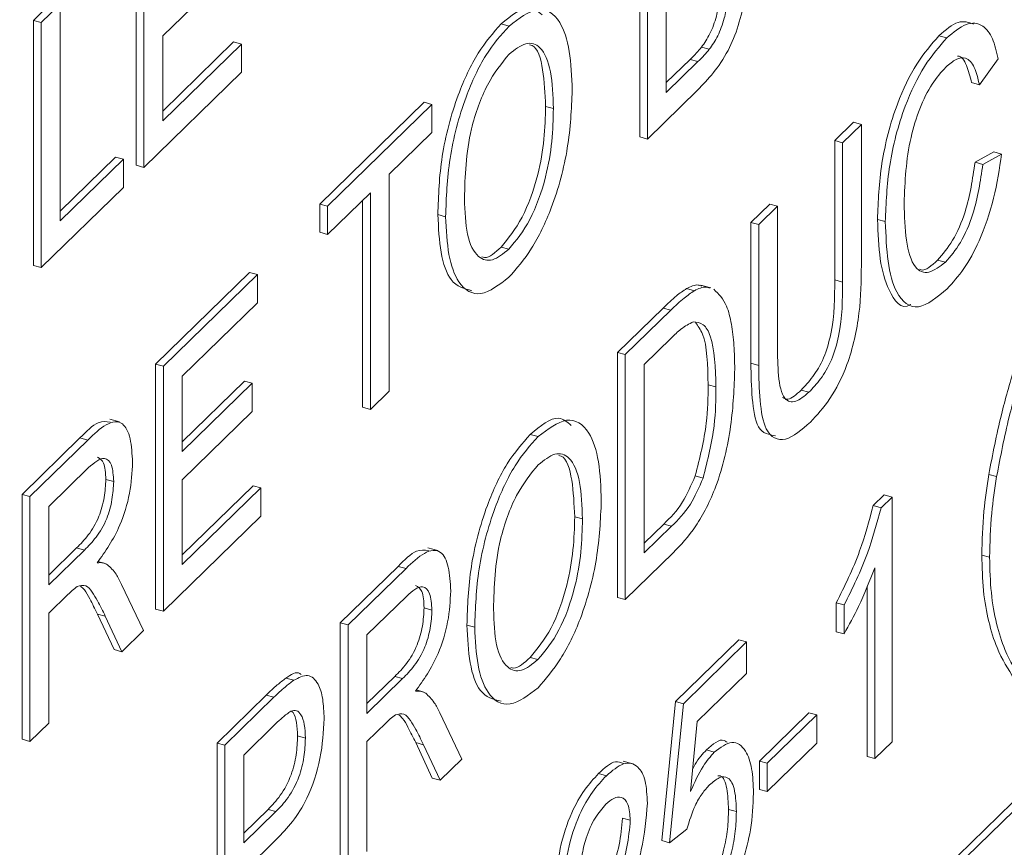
# Paper-space layout 'Sheet1' of a CAD drawing. Header units: millimetres. Extents: x 0 to 864, y 0 to 559.
# Tile 64 of 79: x 650.01 to 654.25, y 475.38 to 478.94. Entities that reach past the tile are written whole.
import ezdxf

# ---------------------------------------------------------------- set-up
doc = ezdxf.new("R2010")
doc.units = ezdxf.units.MM

psp = doc.layouts.new('Sheet1')

# ---------------------------------------------------------------- linework, layer by layer
at = {"color": 7, "linetype": 'Continuous', "lineweight": 15}
for p, q in [((658.9892, 480.1575), (640.3191, 461.9349)), ((659.0229, 480.1484), (640.3528, 461.9257)), ((652.6831, 478.4392), (652.6831, 479.4952)), ((652.7168, 478.4301), (652.7168, 479.4861)), ((650.5134, 478.3169), (650.5134, 479.3729)), ((650.5471, 478.3078), (650.5471, 479.3637)), ((650.9304, 479.1692), (650.6282, 478.8743)), ((650.0711, 478.9412), (650.1522, 479.0204)), ((650.1048, 478.9321), (650.1859, 479.0112)), ((650.1859, 479.0112), (650.1859, 478.0771)), ((652.7979, 478.9966), (652.7979, 478.6311)), ((650.0711, 477.8853), (650.0711, 478.9412)), ((650.1048, 478.9321), (650.0711, 478.9412)), ((650.1048, 477.8761), (650.1048, 478.9321)), ((652.1201, 478.9172), (652.0864, 478.9264)), ((650.6282, 478.8743), (650.6282, 478.5087)), ((654.0063, 478.866), (653.9726, 478.8752)), ((650.6282, 478.5508), (650.9335, 478.8488)), ((650.6282, 478.5087), (650.9672, 478.8397)), ((650.9672, 478.8397), (650.9335, 478.8488)), ((650.9672, 478.8397), (650.9672, 478.7178)), ((652.9831, 478.8169), (652.9494, 478.8261)), ((652.7979, 478.6731), (652.9002, 478.773)), ((652.9339, 478.7638), (652.9002, 478.773)), ((654.2279, 478.7754), (654.1468, 478.6643)), ((652.7979, 478.6311), (652.9339, 478.7638)), ((650.9672, 478.7178), (650.5471, 478.3078)), ((654.1468, 478.6643), (654.1131, 478.6734)), ((652.9326, 478.6407), (652.7168, 478.4301)), ((651.3047, 478.1499), (651.7544, 478.5887)), ((651.3384, 478.1407), (651.7881, 478.5796)), ((651.7881, 478.5796), (651.7544, 478.5887)), ((651.7881, 478.5796), (651.7881, 478.4577)), ((652.3114, 478.5617), (652.2777, 478.5709)), ((653.5234, 478.4232), (653.6045, 478.5024)), ((653.5571, 478.4141), (653.6382, 478.4932)), ((653.6382, 478.4932), (653.6045, 478.5024)), ((653.6382, 478.4932), (653.6382, 477.8857)), ((651.7881, 478.4577), (651.6038, 478.2779)), ((652.7168, 478.4301), (652.6831, 478.4392)), ((653.5234, 477.8227), (653.5234, 478.4232)), ((653.5571, 478.4141), (653.5234, 478.4232)), ((653.5571, 477.8135), (653.5571, 478.4141)), ((650.1859, 478.1191), (650.4249, 478.3524)), ((650.4586, 478.3433), (650.4249, 478.3524)), ((654.1278, 478.3299), (654.2089, 478.3744)), ((654.1615, 478.3208), (654.2426, 478.3652)), ((654.2426, 478.3652), (654.2089, 478.3744)), ((650.1859, 478.0771), (650.4586, 478.3433)), ((650.4586, 478.3433), (650.4586, 478.2214)), ((650.5471, 478.3078), (650.5134, 478.3169)), ((654.1615, 478.3208), (654.1278, 478.3299)), ((651.6038, 478.2779), (651.6038, 477.3437)), ((650.4586, 478.2214), (650.1048, 477.8761)), ((651.5227, 478.1987), (651.3384, 478.0189)), ((651.5227, 477.2646), (651.5227, 478.1987)), ((651.3047, 478.028), (651.3047, 478.1499)), ((651.3384, 478.1407), (651.3047, 478.1499)), ((651.3384, 478.0189), (651.3384, 478.1407)), ((651.489, 477.2738), (651.489, 478.1658)), ((653.1622, 478.0707), (653.2433, 478.1498)), ((653.1959, 478.0615), (653.277, 478.1407)), ((653.277, 478.1407), (653.2433, 478.1498)), ((653.277, 478.1407), (653.277, 477.5401)), ((651.847, 478.0952), (651.8133, 478.1043)), ((653.1622, 477.4632), (653.1622, 478.0707)), ((653.1959, 478.0615), (653.1622, 478.0707)), ((653.1959, 477.454), (653.1959, 478.0615)), ((653.7414, 478.0738), (653.7077, 478.0829)), ((651.3384, 478.0189), (651.3047, 478.028)), ((652.1194, 477.9553), (652.0857, 477.9645)), ((650.1048, 477.8761), (650.0711, 477.8853)), ((654.0003, 477.899), (653.9666, 477.9081)), ((650.5971, 477.4592), (651.0025, 477.8549)), ((650.6308, 477.4501), (651.0362, 477.8457)), ((651.0362, 477.8457), (651.0025, 477.8549)), ((651.0362, 477.8457), (651.0362, 477.7239)), ((652.989, 477.7885), (652.9469, 477.7999)), ((653.5571, 477.8135), (653.5234, 477.8227)), ((652.9192, 477.7762), (652.8855, 477.7854)), ((651.0362, 477.7239), (650.7119, 477.4074)), ((652.5873, 477.5095), (652.7839, 477.7014)), ((652.621, 477.5004), (652.8176, 477.6923)), ((652.8176, 477.6923), (652.7839, 477.7014)), ((652.8186, 477.5714), (652.7021, 477.4577)), ((652.5873, 476.4536), (652.5873, 477.5095)), ((652.621, 477.5004), (652.5873, 477.5095)), ((652.621, 476.4444), (652.621, 477.5004)), ((650.5971, 476.4032), (650.5971, 477.4592)), ((650.6308, 477.4501), (650.5971, 477.4592)), ((652.7021, 477.4577), (652.7021, 476.6454)), ((653.1959, 477.454), (653.1622, 477.4632)), ((650.6308, 476.3941), (650.6308, 477.4501)), ((650.7119, 477.4074), (650.7119, 477.0824)), ((650.7119, 477.1245), (650.9804, 477.3866)), ((650.7119, 477.0824), (651.0141, 477.3774)), ((651.0141, 477.3774), (650.9804, 477.3866)), ((651.0141, 477.3774), (651.0141, 477.2556)), ((653.0117, 477.3617), (652.978, 477.3709)), ((651.6038, 477.3437), (651.5227, 477.2646)), ((653.4121, 477.3384), (653.3784, 477.3476)), ((651.0141, 477.2556), (650.7119, 476.9606)), ((651.5227, 477.2646), (651.489, 477.2738)), ((650.4419, 477.2103), (650.3997, 477.2218)), ((650.0222, 476.8981), (650.2716, 477.1415)), ((650.0559, 476.8889), (650.3053, 477.1324)), ((650.3053, 477.1324), (650.2716, 477.1415)), ((652.2454, 477.1474), (652.2117, 477.1565)), ((650.3083, 477.0135), (650.1369, 476.8462)), ((650.417, 476.9535), (650.3834, 476.9627)), ((650.7119, 476.9606), (650.7119, 476.5951)), ((652.9564, 476.9683), (652.9227, 476.9774)), ((654.221, 476.975), (654.1873, 476.9842)), ((650.7119, 476.6371), (651.0173, 476.9352)), ((650.7119, 476.5951), (651.051, 476.926)), ((651.051, 476.926), (651.0173, 476.9352)), ((651.051, 476.926), (651.051, 476.8042)), ((650.0222, 475.8421), (650.0222, 476.8981)), ((650.0559, 476.8889), (650.0222, 476.8981)), ((650.0559, 475.8329), (650.0559, 476.8889)), ((653.6893, 476.8495), (653.7367, 476.8958)), ((653.723, 476.8403), (653.7704, 476.8866)), ((653.7704, 476.8866), (653.7367, 476.8958)), ((653.7704, 476.8866), (653.7704, 475.8306)), ((650.1369, 476.8462), (650.1369, 476.5077)), ((653.723, 476.8403), (653.6893, 476.8495)), ((651.051, 476.8042), (650.6308, 476.3941)), ((652.4367, 476.7919), (652.403, 476.8011)), ((652.7021, 476.6874), (652.7869, 476.7702)), ((652.7021, 476.6454), (652.8206, 476.7611)), ((652.8206, 476.7611), (652.7869, 476.7702)), ((650.1369, 476.5498), (650.2572, 476.6672)), ((650.1369, 476.5077), (650.2909, 476.658)), ((650.2909, 476.658), (650.2572, 476.6672)), ((651.8129, 476.6563), (651.7708, 476.6678)), ((650.3798, 476.6003), (650.349, 476.6087)), ((652.8269, 476.6454), (652.621, 476.4444)), ((654.1906, 476.6272), (654.1569, 476.6363)), ((651.3932, 476.3441), (651.6426, 476.5875)), ((651.4269, 476.3349), (651.6763, 476.5784)), ((651.6763, 476.5784), (651.6426, 476.5875)), ((653.6967, 475.7587), (653.6967, 476.5816)), ((650.4509, 476.51), (650.5452, 476.3106)), ((653.663, 475.7678), (653.663, 476.502)), ((650.22, 476.4669), (650.1369, 476.3859)), ((651.6793, 476.4595), (651.508, 476.2922)), ((652.621, 476.4444), (652.5873, 476.4536)), ((650.6308, 476.3941), (650.5971, 476.4032)), ((651.7881, 476.3995), (651.7544, 476.4087)), ((653.5303, 476.3055), (653.5303, 476.4303)), ((653.564, 476.4212), (653.5303, 476.4303)), ((653.564, 476.2964), (653.564, 476.4212)), ((650.1369, 476.3859), (650.1369, 475.9121)), ((650.4186, 476.229), (650.347, 476.382)), ((650.3807, 476.3729), (650.347, 476.382)), ((650.4523, 476.2198), (650.3807, 476.3729)), ((650.5452, 476.3106), (650.4523, 476.2198)), ((651.3932, 475.2881), (651.3932, 476.3441)), ((651.4269, 476.3349), (651.3932, 476.3441)), ((651.4269, 475.2789), (651.4269, 476.3349)), ((651.9723, 476.3253), (651.9386, 476.3345)), ((651.508, 476.2922), (651.508, 475.9537)), ((652.8375, 476.0045), (653.1102, 476.2707)), ((653.1439, 476.2616), (653.1102, 476.2707)), ((653.564, 476.2964), (653.5303, 476.3055)), ((650.4523, 476.2198), (650.4186, 476.229)), ((652.8712, 475.9954), (653.1439, 476.2616)), ((653.1439, 476.2616), (653.1439, 476.1262)), ((652.2447, 476.1855), (652.211, 476.1946)), ((651.1926, 476.0963), (651.1589, 476.1055)), ((651.508, 475.9958), (651.6283, 476.1132)), ((651.508, 475.9537), (651.6619, 476.104)), ((651.6619, 476.104), (651.6283, 476.1132)), ((653.1439, 476.1262), (652.9314, 475.9188)), ((651.7508, 476.0463), (651.72, 476.0547)), ((650.8625, 475.8261), (651.0737, 476.0322)), ((650.8962, 475.8169), (651.1074, 476.0231)), ((651.1074, 476.0231), (651.0737, 476.0322)), ((652.7785, 475.4054), (652.8375, 476.0045)), ((652.8122, 475.3963), (652.8712, 475.9954)), ((652.8712, 475.9954), (652.8375, 476.0045)), ((651.8219, 475.956), (651.9163, 475.7566)), ((653.1986, 475.7478), (653.4124, 475.9565)), ((653.2323, 475.7387), (653.4461, 475.9473)), ((653.4461, 475.9473), (653.4124, 475.9565)), ((653.4461, 475.9473), (653.4461, 475.8255)), ((650.1369, 475.9121), (650.0559, 475.8329)), ((651.1145, 475.9082), (650.9772, 475.7742)), ((651.591, 475.9129), (651.508, 475.8319)), ((652.9314, 475.9188), (652.9021, 475.6167)), ((650.0559, 475.8329), (650.0222, 475.8421)), ((651.2426, 475.8473), (651.2089, 475.8564)), ((650.8625, 474.7701), (650.8625, 475.8261)), ((650.8962, 475.8169), (650.8625, 475.8261)), ((650.8962, 474.7609), (650.8962, 475.8169)), ((651.508, 475.8319), (651.508, 475.3581)), ((651.7896, 475.675), (651.718, 475.828)), ((651.7517, 475.8189), (651.718, 475.828)), ((651.8233, 475.6658), (651.7517, 475.8189)), ((653.4461, 475.8255), (653.2323, 475.6168)), ((653.7704, 475.8306), (653.6967, 475.7587)), ((650.9772, 475.7742), (650.9772, 475.3951)), ((653.0046, 475.7872), (652.971, 475.7963)), ((653.6967, 475.7587), (653.663, 475.7678)), ((651.9163, 475.7566), (651.8233, 475.6658)), ((652.6536, 475.7363), (652.6114, 475.7478)), ((653.1986, 475.626), (653.1986, 475.7478)), ((653.2323, 475.7387), (653.1986, 475.7478)), ((653.2323, 475.6168), (653.2323, 475.7387)), ((651.8233, 475.6658), (651.7896, 475.675)), ((652.5395, 475.6852), (652.5058, 475.6943)), ((653.2323, 475.6168), (653.1986, 475.626)), ((650.9772, 475.4372), (651.0822, 475.5396)), ((650.9772, 475.3951), (651.1159, 475.5305)), ((651.1159, 475.5305), (651.0822, 475.5396)), ((653.0997, 475.5301), (653.066, 475.5392)), ((652.6427, 475.4931), (652.609, 475.5023)), ((652.8859, 475.4547), (652.8122, 475.3963)), ((651.1181, 475.4108), (650.9772, 475.2733)), ((652.8122, 475.3963), (652.7785, 475.4054))]:
    psp.add_line(p, q, dxfattribs=at)
for points, knots in [([(642.0256, 451.5942), (642.239, 451.713), (643.0887, 452.186), (644.5543, 453.7264), (645.9078, 455.9719), (646.5441, 457.6615), (646.9743, 458.4913), (647.2605, 458.8883), (647.6288, 459.2354), (648.143, 459.5635), (649.2646, 460.0328), (650.9531, 460.6843), (652.6334, 461.7166), (653.9173, 462.7901), (654.9843, 464.0662), (655.7349, 465.3051), (656.2556, 466.3779), (656.6782, 467.3806), (657.0357, 468.1865), (657.3967, 468.7795), (657.8419, 469.2183), (658.5531, 469.6435), (660.0371, 470.1927), (662.0733, 471.1288), (663.7038, 472.3719), (665.1659, 473.8902), (666.423, 476.0871), (667.0502, 477.7694), (667.4788, 478.5318), (667.7142, 478.8441), (668.0692, 479.1917), (668.5457, 479.4973), (669.7051, 479.9912), (671.4287, 480.6472), (673.175, 481.7347), (674.7037, 483.0655), (676.1514, 485.0248), (676.9439, 486.9144), (677.4188, 488.0049), (677.7318, 488.5636), (678.0178, 488.9183), (678.3346, 489.1868), (678.7005, 489.4248), (679.3397, 489.7338), (680.7086, 490.252), (682.3035, 490.9815), (683.66, 491.949), (684.5564, 492.7064), (685.0633, 493.3612), (685.3272, 493.702)], [0, 0, 0, 0, 0.009746, 0.038793, 0.074621, 0.111573, 0.124883, 0.140294, 0.150119, 0.166909, 0.188676, 0.22606, 0.244549, 0.264849, 0.287816, 0.306028, 0.321437, 0.338455, 0.358185, 0.373869, 0.392986, 0.408181, 0.441295, 0.479371, 0.497546, 0.518012, 0.556514, 0.594232, 0.607837, 0.619386, 0.627331, 0.646863, 0.667064, 0.7047, 0.727002, 0.746028, 0.779087, 0.81725, 0.833444, 0.848166, 0.863018, 0.872806, 0.880797, 0.898872, 0.920185, 0.957278, 0.968689, 0.983703, 1, 1, 1, 1]), ([(653.1443, 479.1499), (653.1425, 479.1133), (653.139, 479.0401), (653.1109, 478.9186), (653.0441, 478.7573), (652.9786, 478.6888), (652.9326, 478.6407)], [0, 0, 0, 0, 0.187143, 0.374319, 0.560786, 1, 1, 1, 1]), ([(652.9494, 478.8261), (652.9621, 478.8442), (652.9873, 478.8802), (653.014, 478.9544), (653.0277, 479.0242), (653.0289, 479.0627), (653.0296, 479.082)], [0, 0, 0, 0, 0.2802899, 0.5590179, 0.7794024, 1, 1, 1, 1]), ([(652.9831, 478.8169), (652.9958, 478.835), (653.021, 478.8711), (653.0476, 478.9453), (653.0614, 479.015), (653.0626, 479.0536), (653.0633, 479.0728)], [0, 0, 0, 0, 0.2802899, 0.5590179, 0.7794024, 1, 1, 1, 1]), ([(652.0864, 478.9264), (652.1301, 478.963), (652.1982, 479.0201), (652.2456, 478.98), (652.2626, 478.9656)], [0, 0, 0, 0, 0.641118, 1, 1, 1, 1]), ([(652.1201, 478.9172), (652.1624, 478.9494), (652.247, 479.0136), (652.3401, 478.9552), (652.3858, 478.816), (652.3903, 478.6986), (652.3925, 478.6398)], [0, 0, 0, 0, 0.279564, 0.558584, 0.779087, 1, 1, 1, 1]), ([(653.9726, 478.8752), (654.0011, 478.9), (654.0559, 478.9477), (654.1005, 478.933), (654.1219, 478.926)], [0, 0, 0, 0, 0.520796, 1, 1, 1, 1]), ([(651.8133, 478.1043), (651.8162, 478.1863), (651.8218, 478.3499), (651.889, 478.6074), (651.9849, 478.8121), (652.0525, 478.8883), (652.0864, 478.9264)], [0, 0, 0, 0, 0.28057, 0.559575, 0.779561, 1, 1, 1, 1]), ([(651.847, 478.0952), (651.8499, 478.1772), (651.8555, 478.3407), (651.9226, 478.5983), (652.0186, 478.803), (652.0862, 478.8791), (652.1201, 478.9172)], [0, 0, 0, 0, 0.28057, 0.559575, 0.779561, 1, 1, 1, 1]), ([(654.0063, 478.866), (654.0345, 478.8897), (654.0907, 478.937), (654.1598, 478.9279), (654.2059, 478.8689), (654.2206, 478.8066), (654.2279, 478.7754)], [0, 0, 0, 0, 0.280081, 0.559449, 0.779549, 1, 1, 1, 1]), ([(653.7077, 478.0829), (653.7108, 478.1621), (653.717, 478.3201), (653.781, 478.5694), (653.8751, 478.7634), (653.9401, 478.8379), (653.9726, 478.8752)], [0, 0, 0, 0, 0.280492, 0.55957, 0.779615, 1, 1, 1, 1]), ([(653.7414, 478.0738), (653.7445, 478.153), (653.7507, 478.311), (653.8147, 478.5602), (653.9088, 478.7543), (653.9738, 478.8288), (654.0063, 478.866)], [0, 0, 0, 0, 0.280492, 0.55957, 0.779615, 1, 1, 1, 1]), ([(652.3114, 478.5617), (652.3094, 478.6174), (652.3055, 478.7285), (652.2625, 478.832), (652.1945, 478.8537), (652.1452, 478.8151), (652.1206, 478.7958)], [0, 0, 0, 0, 0.280797, 0.560068, 0.779984, 1, 1, 1, 1]), ([(652.2777, 478.5709), (652.2753, 478.625), (652.2705, 478.733), (652.2422, 478.8288), (652.2125, 478.8352), (652.209, 478.8359)], [0, 0, 0, 0, 0.4698795, 0.9372067, 1, 1, 1, 1]), ([(652.9002, 478.773), (652.9094, 478.7819), (652.9259, 478.798), (652.9422, 478.8175), (652.9494, 478.8261)], [0, 0, 0, 0, 0.560099, 1, 1, 1, 1]), ([(652.9339, 478.7638), (652.9431, 478.7728), (652.9596, 478.7888), (652.9759, 478.8083), (652.9831, 478.8169)], [0, 0, 0, 0, 0.560099, 1, 1, 1, 1]), ([(652.1206, 478.7958), (652.0883, 478.7563), (652.0238, 478.6774), (651.9352, 478.4314), (651.9308, 478.2708), (651.9281, 478.1726)], [0, 0, 0, 0, 0.280128, 0.559653, 1, 1, 1, 1]), ([(654.1468, 478.6643), (654.1405, 478.691), (654.1278, 478.7442), (654.0921, 478.7845), (654.0471, 478.7791), (654.0173, 478.7533), (654.0024, 478.7404)], [0, 0, 0, 0, 0.280553, 0.559739, 0.779654, 1, 1, 1, 1]), ([(654.1131, 478.6734), (654.1065, 478.6991), (654.0934, 478.7504), (654.0697, 478.7896), (654.0522, 478.7874), (654.0517, 478.7873)], [0, 0, 0, 0, 0.494742, 0.987072, 1, 1, 1, 1]), ([(654.0024, 478.7404), (653.9821, 478.718), (653.9415, 478.6732), (653.8872, 478.5636), (653.8314, 478.3793), (653.8262, 478.2466), (653.8225, 478.1535)], [0, 0, 0, 0, 0.187223, 0.373906, 0.560736, 1, 1, 1, 1]), ([(652.3925, 478.6398), (652.3889, 478.5589), (652.3816, 478.3973), (652.3146, 478.1444), (652.2188, 477.9481), (652.1528, 477.8719), (652.1198, 477.8338)], [0, 0, 0, 0, 0.280353, 0.559502, 0.779635, 1, 1, 1, 1]), ([(652.0857, 477.9645), (652.1173, 478.0026), (652.1803, 478.079), (652.2457, 478.2636), (652.2743, 478.4315), (652.2766, 478.5244), (652.2777, 478.5709)], [0, 0, 0, 0, 0.2791002, 0.558192, 0.7788064, 1, 1, 1, 1]), ([(652.1194, 477.9553), (652.1509, 477.9935), (652.214, 478.0698), (652.2794, 478.2544), (652.308, 478.4224), (652.3103, 478.5153), (652.3114, 478.5617)], [0, 0, 0, 0, 0.2791002, 0.558192, 0.7788064, 1, 1, 1, 1]), ([(654.2426, 478.3652), (654.2331, 478.3018), (654.2141, 478.1753), (654.1534, 477.9981), (654.0805, 477.8642), (654.0321, 477.8111), (654.0079, 477.7845)], [0, 0, 0, 0, 0.280256, 0.559546, 0.779589, 1, 1, 1, 1]), ([(653.9666, 477.9081), (653.9887, 477.9336), (654.0329, 477.9846), (654.1001, 478.1398), (654.1173, 478.2578), (654.1278, 478.3299)], [0, 0, 0, 0, 0.280711, 0.560905, 1, 1, 1, 1]), ([(654.0003, 477.899), (654.0224, 477.9245), (654.0666, 477.9754), (654.1338, 478.1306), (654.151, 478.2487), (654.1615, 478.3208)], [0, 0, 0, 0, 0.280711, 0.560905, 1, 1, 1, 1]), ([(651.9281, 478.1726), (651.9301, 478.118), (651.934, 478.0091), (651.9803, 477.9165), (652.047, 477.8973), (652.0953, 477.936), (652.1194, 477.9553)], [0, 0, 0, 0, 0.280657, 0.559885, 0.779849, 1, 1, 1, 1]), ([(653.8225, 478.1535), (653.8241, 478.0984), (653.8273, 477.9885), (653.8608, 477.8694), (653.9275, 477.8434), (653.976, 477.8804), (654.0003, 477.899)], [0, 0, 0, 0, 0.281245, 0.560716, 0.780138, 1, 1, 1, 1]), ([(651.9604, 477.7761), (651.9277, 477.7843), (651.8675, 477.7994), (651.8221, 477.9349), (651.8163, 478.0478), (651.8133, 478.1043)], [0, 0, 0, 0, 0.374006, 0.6869, 1, 1, 1, 1]), ([(652.1198, 477.8338), (652.0782, 477.802), (651.9952, 477.7385), (651.9032, 477.7931), (651.8555, 477.9244), (651.8499, 478.0382), (651.847, 478.0952)], [0, 0, 0, 0, 0.2796, 0.558765, 0.77931, 1, 1, 1, 1]), ([(653.8516, 477.717), (653.8511, 477.7167), (653.8095, 477.6904), (653.7557, 477.7643), (653.7145, 477.9048), (653.71, 478.0235), (653.7077, 478.0829)], [0, 0, 0, 0, 0.004339, 0.388934, 0.694284, 1, 1, 1, 1]), ([(654.0079, 477.7845), (653.9648, 477.7483), (653.8789, 477.676), (653.7881, 477.7478), (653.7485, 477.8973), (653.7438, 478.0149), (653.7414, 478.0738)], [0, 0, 0, 0, 0.279955, 0.558088, 0.778912, 1, 1, 1, 1]), ([(652.0029, 477.9219), (652.0069, 477.9206), (652.0306, 477.913), (652.0607, 477.9411), (652.0857, 477.9645)], [0, 0, 0, 0, 0.169896, 1, 1, 1, 1]), ([(653.6382, 477.8857), (653.6376, 477.8188), (653.6364, 477.6859), (653.5882, 477.466), (653.5033, 477.3004), (653.4468, 477.2397), (653.4184, 477.2092)], [0, 0, 0, 0, 0.281627, 0.559158, 0.778983, 1, 1, 1, 1]), ([(653.8887, 477.8684), (653.891, 477.8674), (653.9125, 477.858), (653.9411, 477.8845), (653.9666, 477.9081)], [0, 0, 0, 0, 0.107203, 1, 1, 1, 1]), ([(652.8855, 477.7854), (652.9027, 477.7938), (652.926, 477.8053), (652.9454, 477.7983), (652.9505, 477.7965)], [0, 0, 0, 0, 0.736343, 1, 1, 1, 1]), ([(653.3784, 477.3476), (653.3953, 477.3654), (653.4289, 477.401), (653.4784, 477.482), (653.5232, 477.6408), (653.5233, 477.7476), (653.5234, 477.8227)], [0, 0, 0, 0, 0.187561, 0.374239, 0.559719, 1, 1, 1, 1]), ([(653.4121, 477.3384), (653.429, 477.3562), (653.4626, 477.3918), (653.5121, 477.4728), (653.5569, 477.6316), (653.557, 477.7384), (653.5571, 477.8135)], [0, 0, 0, 0, 0.187561, 0.374239, 0.559719, 1, 1, 1, 1]), ([(652.7839, 477.7014), (652.803, 477.7199), (652.8371, 477.753), (652.8707, 477.7755), (652.8855, 477.7854)], [0, 0, 0, 0, 0.560174, 1, 1, 1, 1]), ([(652.8176, 477.6923), (652.8367, 477.7108), (652.8708, 477.7438), (652.9044, 477.7663), (652.9192, 477.7762)], [0, 0, 0, 0, 0.560174, 1, 1, 1, 1]), ([(652.9192, 477.7762), (652.9364, 477.7847), (652.9597, 477.7961), (652.9791, 477.7892), (652.9842, 477.7873)], [0, 0, 0, 0, 0.736343, 1, 1, 1, 1]), ([(653.0028, 477.7823), (653.023, 477.7622), (653.0564, 477.7291), (653.0794, 477.6335), (653.0911, 477.542), (653.0922, 477.473), (653.0927, 477.4385)], [0, 0, 0, 0, 0.338851, 0.559119, 0.779526, 1, 1, 1, 1]), ([(652.9136, 477.6424), (652.8962, 477.6332), (652.8649, 477.6167), (652.8328, 477.5853), (652.8186, 477.5714)], [0, 0, 0, 0, 0.559255, 1, 1, 1, 1]), ([(653.0117, 477.3617), (653.0091, 477.443), (653.0055, 477.5563), (652.9595, 477.6376), (652.9289, 477.6408), (652.9136, 477.6424)], [0, 0, 0, 0, 0.55915, 0.78004, 1, 1, 1, 1]), ([(652.978, 477.3709), (652.9762, 477.4546), (652.9737, 477.5714), (652.9343, 477.6238), (652.9232, 477.6386)], [0, 0, 0, 0, 0.716822, 1, 1, 1, 1]), ([(653.277, 477.5401), (653.2772, 477.4957), (653.2777, 477.4073), (653.2989, 477.3027), (653.3545, 477.2897), (653.3929, 477.3221), (653.4121, 477.3384)], [0, 0, 0, 0, 0.281788, 0.560122, 0.779386, 1, 1, 1, 1]), ([(653.2686, 477.1507), (653.2405, 477.1553), (653.1873, 477.164), (653.1652, 477.3107), (653.1632, 477.4123), (653.1622, 477.4632)], [0, 0, 0, 0, 0.358161, 0.678283, 1, 1, 1, 1]), ([(653.4184, 477.2092), (653.3818, 477.1772), (653.3091, 477.1136), (653.2232, 477.1546), (653.1986, 477.3001), (653.1968, 477.4026), (653.1959, 477.454)], [0, 0, 0, 0, 0.280729, 0.557904, 0.778403, 1, 1, 1, 1]), ([(653.0927, 477.4385), (653.0898, 477.3586), (653.0841, 477.1992), (653.0255, 476.9434), (652.9262, 476.7498), (652.8601, 476.6803), (652.8269, 476.6454)], [0, 0, 0, 0, 0.28084, 0.559952, 0.779068, 1, 1, 1, 1]), ([(654.1873, 476.9842), (654.2038, 477.0701), (654.2334, 477.2236), (654.2775, 477.3756), (654.2969, 477.4425)], [0, 0, 0, 0, 0.55977, 1, 1, 1, 1]), ([(654.221, 476.975), (654.2375, 477.0609), (654.2671, 477.2144), (654.3112, 477.3665), (654.3306, 477.4334)], [0, 0, 0, 0, 0.55977, 1, 1, 1, 1]), ([(652.9227, 476.9774), (652.9419, 477.0547), (652.9764, 477.1934), (652.9775, 477.3164), (652.978, 477.3709)], [0, 0, 0, 0, 0.557452, 1, 1, 1, 1]), ([(652.9564, 476.9683), (652.9756, 477.0456), (653.0101, 477.1842), (653.0112, 477.3073), (653.0117, 477.3617)], [0, 0, 0, 0, 0.557452, 1, 1, 1, 1]), ([(653.2977, 477.3156), (653.3055, 477.3119), (653.3285, 477.3009), (653.3585, 477.3289), (653.3784, 477.3476)], [0, 0, 0, 0, 0.336187, 1, 1, 1, 1]), ([(650.2716, 477.1415), (650.2988, 477.1693), (650.3454, 477.2169), (650.3851, 477.212), (650.4016, 477.2099)], [0, 0, 0, 0, 0.582078, 1, 1, 1, 1]), ([(650.3053, 477.1324), (650.3318, 477.1577), (650.3845, 477.2081), (650.4553, 477.2196), (650.4919, 477.1439), (650.496, 477.0719), (650.4981, 477.0358)], [0, 0, 0, 0, 0.281671, 0.559202, 0.779411, 1, 1, 1, 1]), ([(652.2117, 477.1565), (652.2554, 477.1931), (652.3235, 477.2503), (652.3709, 477.2101), (652.3879, 477.1957)], [0, 0, 0, 0, 0.641118, 1, 1, 1, 1]), ([(652.2454, 477.1474), (652.2877, 477.1795), (652.3723, 477.2438), (652.4654, 477.1854), (652.5111, 477.0462), (652.5156, 476.9287), (652.5178, 476.87)], [0, 0, 0, 0, 0.2795644, 0.5585841, 0.7790872, 1, 1, 1, 1]), ([(651.9386, 476.3345), (651.9415, 476.4165), (651.9471, 476.58), (652.0143, 476.8376), (652.1102, 477.0423), (652.1779, 477.1184), (652.2117, 477.1565)], [0, 0, 0, 0, 0.28057, 0.559575, 0.779561, 1, 1, 1, 1]), ([(651.9723, 476.3253), (651.9752, 476.4073), (651.9808, 476.5709), (652.048, 476.8284), (652.1439, 477.0331), (652.2116, 477.1092), (652.2454, 477.1474)], [0, 0, 0, 0, 0.28057, 0.559575, 0.779561, 1, 1, 1, 1]), ([(652.4367, 476.7919), (652.4347, 476.8476), (652.4308, 476.9587), (652.3878, 477.0622), (652.3198, 477.0839), (652.2705, 477.0453), (652.2459, 477.026)], [0, 0, 0, 0, 0.2807967, 0.5600682, 0.779984, 1, 1, 1, 1]), ([(650.417, 476.9535), (650.4153, 476.9794), (650.4118, 477.0311), (650.3718, 477.0683), (650.3324, 477.0343), (650.3083, 477.0135)], [0, 0, 0, 0, 0.280406, 0.559981, 1, 1, 1, 1]), ([(650.4981, 477.0358), (650.4958, 476.9923), (650.491, 476.9053), (650.438, 476.7317), (650.3807, 476.6519), (650.3456, 476.6031)], [0, 0, 0, 0, 0.280517, 0.560502, 1, 1, 1, 1]), ([(650.3834, 476.9627), (650.3818, 476.9896), (650.379, 477.0401), (650.3569, 477.0528), (650.3465, 477.0588)], [0, 0, 0, 0, 0.532092, 1, 1, 1, 1]), ([(652.403, 476.8011), (652.4006, 476.8552), (652.3958, 476.9632), (652.3675, 477.059), (652.3378, 477.0653), (652.3343, 477.0661)], [0, 0, 0, 0, 0.469879, 0.937207, 1, 1, 1, 1]), ([(652.2459, 477.026), (652.2136, 476.9865), (652.1491, 476.9076), (652.0605, 476.6616), (652.0561, 476.501), (652.0534, 476.4028)], [0, 0, 0, 0, 0.280128, 0.559653, 1, 1, 1, 1]), ([(650.2572, 476.6672), (650.274, 476.6841), (650.3073, 476.7178), (650.3533, 476.7925), (650.3789, 476.886), (650.3819, 476.9371), (650.3834, 476.9627)], [0, 0, 0, 0, 0.281563, 0.560238, 0.779872, 1, 1, 1, 1]), ([(650.2909, 476.658), (650.3077, 476.6749), (650.3409, 476.7086), (650.387, 476.7833), (650.4126, 476.8769), (650.4156, 476.928), (650.417, 476.9535)], [0, 0, 0, 0, 0.281563, 0.560238, 0.779872, 1, 1, 1, 1]), ([(652.7869, 476.7702), (652.8148, 476.7975), (652.8645, 476.8461), (652.905, 476.9374), (652.9227, 476.9774)], [0, 0, 0, 0, 0.561861, 1, 1, 1, 1]), ([(652.8206, 476.7611), (652.8485, 476.7884), (652.8982, 476.837), (652.9386, 476.9283), (652.9564, 476.9683)], [0, 0, 0, 0, 0.561861, 1, 1, 1, 1]), ([(654.1569, 476.6363), (654.1584, 476.6986), (654.1612, 476.8099), (654.1793, 476.9309), (654.1873, 476.9842)], [0, 0, 0, 0, 0.559867, 1, 1, 1, 1]), ([(654.1906, 476.6272), (654.1921, 476.6895), (654.1948, 476.8007), (654.213, 476.9217), (654.221, 476.975)], [0, 0, 0, 0, 0.559867, 1, 1, 1, 1]), ([(652.5178, 476.87), (652.5142, 476.789), (652.5069, 476.6275), (652.4399, 476.3745), (652.3441, 476.1783), (652.2781, 476.1021), (652.2451, 476.064)], [0, 0, 0, 0, 0.280353, 0.559502, 0.779635, 1, 1, 1, 1]), ([(653.5303, 476.4303), (653.5662, 476.5026), (653.6302, 476.6315), (653.6712, 476.7829), (653.6893, 476.8495)], [0, 0, 0, 0, 0.560427, 1, 1, 1, 1]), ([(653.564, 476.4212), (653.5999, 476.4934), (653.6639, 476.6223), (653.7049, 476.7737), (653.723, 476.8403)], [0, 0, 0, 0, 0.560427, 1, 1, 1, 1]), ([(652.211, 476.1946), (652.2426, 476.2328), (652.3056, 476.3091), (652.371, 476.4937), (652.3996, 476.6617), (652.4019, 476.7546), (652.403, 476.8011)], [0, 0, 0, 0, 0.2791, 0.558192, 0.778806, 1, 1, 1, 1]), ([(652.2447, 476.1855), (652.2763, 476.2236), (652.3393, 476.3), (652.4047, 476.4846), (652.4333, 476.6525), (652.4356, 476.7454), (652.4367, 476.7919)], [0, 0, 0, 0, 0.2791, 0.558192, 0.778806, 1, 1, 1, 1]), ([(651.6426, 476.5875), (651.6698, 476.6153), (651.7164, 476.6629), (651.7561, 476.658), (651.7727, 476.6559)], [0, 0, 0, 0, 0.582078, 1, 1, 1, 1]), ([(651.6763, 476.5784), (651.7029, 476.6037), (651.7555, 476.6541), (651.8263, 476.6656), (651.8629, 476.5899), (651.8671, 476.5179), (651.8691, 476.4818)], [0, 0, 0, 0, 0.281671, 0.559202, 0.779411, 1, 1, 1, 1]), ([(654.2969, 476.1023), (654.2706, 476.1441), (654.2272, 476.2131), (654.1853, 476.3469), (654.1612, 476.4793), (654.1583, 476.584), (654.1569, 476.6363)], [0, 0, 0, 0, 0.339824, 0.559965, 0.779981, 1, 1, 1, 1]), ([(654.3306, 476.0931), (654.3043, 476.135), (654.2609, 476.204), (654.219, 476.3378), (654.1949, 476.4702), (654.192, 476.5749), (654.1906, 476.6272)], [0, 0, 0, 0, 0.339824, 0.559965, 0.779981, 1, 1, 1, 1]), ([(650.3456, 476.6031), (650.3545, 476.6037), (650.3705, 476.6048), (650.3843, 476.5978), (650.3903, 476.5947)], [0, 0, 0, 0, 0.56012, 1, 1, 1, 1]), ([(650.3903, 476.5947), (650.4032, 476.5825), (650.4261, 476.5608), (650.4433, 476.5255), (650.4509, 476.51)], [0, 0, 0, 0, 0.559794, 1, 1, 1, 1]), ([(653.6967, 476.5816), (653.6739, 476.5245), (653.6332, 476.4225), (653.5852, 476.3349), (653.564, 476.2964)], [0, 0, 0, 0, 0.559686, 1, 1, 1, 1]), ([(650.26, 476.5011), (650.2525, 476.4956), (650.2393, 476.4858), (650.2259, 476.4727), (650.22, 476.4669)], [0, 0, 0, 0, 0.559853, 1, 1, 1, 1]), ([(650.3807, 476.3729), (650.3698, 476.3953), (650.3519, 476.4321), (650.3248, 476.4778), (650.2983, 476.511), (650.2727, 476.5044), (650.26, 476.5011)], [0, 0, 0, 0, 0.340601, 0.560969, 0.780774, 1, 1, 1, 1]), ([(650.347, 476.382), (650.336, 476.404), (650.3179, 476.4402), (650.2948, 476.484), (650.2795, 476.4972), (650.2738, 476.5021)], [0, 0, 0, 0, 0.492095, 0.81048, 1, 1, 1, 1]), ([(651.7881, 476.3995), (651.7863, 476.4254), (651.7828, 476.4771), (651.7428, 476.5143), (651.7034, 476.4803), (651.6793, 476.4595)], [0, 0, 0, 0, 0.280406, 0.559981, 1, 1, 1, 1]), ([(651.8691, 476.4818), (651.8668, 476.4383), (651.862, 476.3513), (651.809, 476.1777), (651.7517, 476.0979), (651.7167, 476.0491)], [0, 0, 0, 0, 0.280517, 0.560502, 1, 1, 1, 1]), ([(651.7544, 476.4087), (651.7529, 476.4356), (651.75, 476.4861), (651.7279, 476.4988), (651.7175, 476.5048)], [0, 0, 0, 0, 0.532092, 1, 1, 1, 1]), ([(651.6283, 476.1132), (651.645, 476.1301), (651.6783, 476.1638), (651.7243, 476.2385), (651.7499, 476.332), (651.7529, 476.3831), (651.7544, 476.4087)], [0, 0, 0, 0, 0.281563, 0.560238, 0.779872, 1, 1, 1, 1]), ([(651.6619, 476.104), (651.6787, 476.1209), (651.712, 476.1546), (651.758, 476.2293), (651.7836, 476.3229), (651.7866, 476.374), (651.7881, 476.3995)], [0, 0, 0, 0, 0.281563, 0.560238, 0.779872, 1, 1, 1, 1]), ([(652.0534, 476.4028), (652.0554, 476.3482), (652.0593, 476.2392), (652.1056, 476.1467), (652.1723, 476.1275), (652.2206, 476.1661), (652.2447, 476.1855)], [0, 0, 0, 0, 0.280657, 0.559885, 0.779849, 1, 1, 1, 1]), ([(652.0857, 476.0063), (652.053, 476.0145), (651.9928, 476.0295), (651.9474, 476.165), (651.9416, 476.278), (651.9386, 476.3345)], [0, 0, 0, 0, 0.374006, 0.6869, 1, 1, 1, 1]), ([(652.2451, 476.064), (652.2035, 476.0322), (652.1205, 475.9686), (652.0286, 476.0232), (651.9809, 476.1546), (651.9752, 476.2684), (651.9723, 476.3253)], [0, 0, 0, 0, 0.2796, 0.558765, 0.77931, 1, 1, 1, 1]), ([(652.1282, 476.1521), (652.1323, 476.1508), (652.1559, 476.1431), (652.186, 476.1713), (652.211, 476.1946)], [0, 0, 0, 0, 0.169896, 1, 1, 1, 1]), ([(651.0737, 476.0322), (651.0897, 476.0477), (651.1182, 476.0753), (651.1465, 476.0963), (651.1589, 476.1055)], [0, 0, 0, 0, 0.560101, 1, 1, 1, 1]), ([(651.1074, 476.0231), (651.1234, 476.0385), (651.1519, 476.0662), (651.1802, 476.0871), (651.1926, 476.0963)], [0, 0, 0, 0, 0.560101, 1, 1, 1, 1]), ([(651.1589, 476.1055), (651.181, 476.1208), (651.206, 476.1381), (651.2227, 476.1227), (651.2246, 476.1209)], [0, 0, 0, 0, 0.884022, 1, 1, 1, 1]), ([(651.1926, 476.0963), (651.2135, 476.1073), (651.255, 476.1293), (651.2978, 476.0898), (651.3201, 476.019), (651.3225, 475.9601), (651.3237, 475.9306)], [0, 0, 0, 0, 0.280013, 0.55891, 0.779396, 1, 1, 1, 1]), ([(651.7167, 476.0491), (651.7256, 476.0497), (651.7415, 476.0508), (651.7553, 476.0438), (651.7613, 476.0407)], [0, 0, 0, 0, 0.5601201, 1, 1, 1, 1]), ([(651.7613, 476.0407), (651.7742, 476.0285), (651.7971, 476.0068), (651.8143, 475.9715), (651.8219, 475.956)], [0, 0, 0, 0, 0.559794, 1, 1, 1, 1]), ([(651.1808, 475.9635), (651.1685, 475.9549), (651.1465, 475.9396), (651.1243, 475.9178), (651.1145, 475.9082)], [0, 0, 0, 0, 0.5595849, 1, 1, 1, 1]), ([(651.3237, 475.9306), (651.3206, 475.8748), (651.3145, 475.7635), (651.2412, 475.5395), (651.1648, 475.4596), (651.1181, 475.4108)], [0, 0, 0, 0, 0.2807512, 0.5597085, 1, 1, 1, 1]), ([(651.2426, 475.8473), (651.2419, 475.8677), (651.2404, 475.9084), (651.2263, 475.9484), (651.206, 475.9693), (651.1892, 475.9655), (651.1808, 475.9635)], [0, 0, 0, 0, 0.280261, 0.560078, 0.78015, 1, 1, 1, 1]), ([(651.2089, 475.8564), (651.2081, 475.8765), (651.2064, 475.9167), (651.1959, 475.9532), (651.1853, 475.9617), (651.1828, 475.9637)], [0, 0, 0, 0, 0.435508, 0.870326, 1, 1, 1, 1]), ([(651.631, 475.9471), (651.6235, 475.9416), (651.6103, 475.9318), (651.5969, 475.9187), (651.591, 475.9129)], [0, 0, 0, 0, 0.5598527, 1, 1, 1, 1]), ([(651.7517, 475.8189), (651.7408, 475.8413), (651.7229, 475.8781), (651.6958, 475.9238), (651.6693, 475.957), (651.6437, 475.9504), (651.631, 475.9471)], [0, 0, 0, 0, 0.340601, 0.560969, 0.780774, 1, 1, 1, 1]), ([(651.718, 475.828), (651.707, 475.85), (651.6889, 475.8862), (651.6659, 475.93), (651.6505, 475.9432), (651.6448, 475.9481)], [0, 0, 0, 0, 0.492095, 0.81048, 1, 1, 1, 1]), ([(651.0822, 475.5396), (651.0998, 475.558), (651.1349, 475.5944), (651.1821, 475.6787), (651.2061, 475.7773), (651.208, 475.83), (651.2089, 475.8564)], [0, 0, 0, 0, 0.2814007, 0.5597529, 0.7793558, 1, 1, 1, 1]), ([(651.1159, 475.5305), (651.1335, 475.5488), (651.1686, 475.5853), (651.2158, 475.6696), (651.2398, 475.7681), (651.2417, 475.8208), (651.2426, 475.8473)], [0, 0, 0, 0, 0.2814007, 0.5597529, 0.7793558, 1, 1, 1, 1]), ([(652.971, 475.7963), (652.9986, 475.8208), (653.0322, 475.8505), (653.0553, 475.8324), (653.0594, 475.8291)], [0, 0, 0, 0, 0.821607, 1, 1, 1, 1]), ([(653.0046, 475.7872), (653.031, 475.8066), (653.0836, 475.8454), (653.1393, 475.8032), (653.1694, 475.72), (653.172, 475.6467), (653.1734, 475.61)], [0, 0, 0, 0, 0.27917, 0.558797, 0.779169, 1, 1, 1, 1]), ([(652.9021, 475.6167), (652.9196, 475.6557), (652.9507, 475.7254), (652.9882, 475.7683), (653.0046, 475.7872)], [0, 0, 0, 0, 0.559939, 1, 1, 1, 1]), ([(652.9113, 475.7117), (652.9151, 475.7195), (652.9329, 475.7566), (652.9542, 475.7788), (652.971, 475.7963)], [0, 0, 0, 0, 0.210928, 1, 1, 1, 1]), ([(652.5058, 475.6943), (652.5315, 475.7181), (652.5712, 475.7548), (652.6023, 475.7419), (652.6132, 475.7374)], [0, 0, 0, 0, 0.647273, 1, 1, 1, 1]), ([(652.5395, 475.6852), (652.5646, 475.7064), (652.6146, 475.7489), (652.6745, 475.7342), (652.711, 475.6695), (652.7146, 475.6007), (652.7164, 475.5663)], [0, 0, 0, 0, 0.280482, 0.559644, 0.779749, 1, 1, 1, 1]), ([(652.3215, 475.2166), (652.3257, 475.2676), (652.3342, 475.3694), (652.3836, 475.5211), (652.4453, 475.6292), (652.4856, 475.6726), (652.5058, 475.6943)], [0, 0, 0, 0, 0.280235, 0.558893, 0.779132, 1, 1, 1, 1]), ([(652.3552, 475.2075), (652.3594, 475.2585), (652.3679, 475.3602), (652.4173, 475.512), (652.479, 475.6201), (652.5193, 475.6634), (652.5395, 475.6852)], [0, 0, 0, 0, 0.280235, 0.558893, 0.779132, 1, 1, 1, 1]), ([(653.0997, 475.5301), (653.0985, 475.5621), (653.0962, 475.6259), (653.0689, 475.682), (653.0268, 475.6823), (652.9985, 475.6578), (652.9843, 475.6454)], [0, 0, 0, 0, 0.280653, 0.559595, 0.77929, 1, 1, 1, 1]), ([(653.066, 475.5392), (653.0646, 475.5704), (653.0619, 475.6327), (653.0423, 475.6861), (653.0227, 475.6848), (653.0192, 475.6846)], [0, 0, 0, 0, 0.452096, 0.901436, 1, 1, 1, 1]), ([(652.9843, 475.6454), (652.9734, 475.6339), (652.9517, 475.6107), (652.9149, 475.5471), (652.8969, 475.4897), (652.8859, 475.4547)], [0, 0, 0, 0, 0.280925, 0.561161, 1, 1, 1, 1]), ([(652.6427, 475.4931), (652.6407, 475.5182), (652.6368, 475.5685), (652.607, 475.5958), (652.5725, 475.5917), (652.5494, 475.5717), (652.5379, 475.5617)], [0, 0, 0, 0, 0.27908, 0.558612, 0.779043, 1, 1, 1, 1]), ([(653.1734, 475.61), (653.1714, 475.5579), (653.1678, 475.4648), (653.1411, 475.364), (653.1294, 475.3196)], [0, 0, 0, 0, 0.559726, 1, 1, 1, 1]), ([(652.5379, 475.5617), (652.5219, 475.544), (652.4902, 475.5087), (652.452, 475.424), (652.4316, 475.3372), (652.4298, 475.2897), (652.4289, 475.2659)], [0, 0, 0, 0, 0.28041, 0.559489, 0.779375, 1, 1, 1, 1]), ([(652.7164, 475.5663), (652.7106, 475.4997), (652.7012, 475.3897), (652.6523, 475.2308), (652.606, 475.103), (652.5733, 475.0193), (652.5569, 474.9774)], [0, 0, 0, 0, 0.337612, 0.558226, 0.779083, 1, 1, 1, 1]), ([(652.9502, 475.1804), (652.9691, 475.2024), (653.0068, 475.2464), (653.0457, 475.3561), (653.0636, 475.456), (653.0652, 475.5115), (653.066, 475.5392)], [0, 0, 0, 0, 0.279539, 0.558252, 0.778884, 1, 1, 1, 1]), ([(652.9839, 475.1713), (653.0028, 475.1933), (653.0405, 475.2373), (653.0794, 475.347), (653.0973, 475.4469), (653.0989, 475.5023), (653.0997, 475.5301)], [0, 0, 0, 0, 0.279539, 0.558252, 0.778884, 1, 1, 1, 1]), ([(652.4544, 474.9831), (652.4769, 475.0403), (652.5139, 475.1345), (652.5615, 475.2684), (652.5988, 475.3878), (652.6056, 475.4642), (652.609, 475.5023)], [0, 0, 0, 0, 0.3408933, 0.5614537, 0.7814562, 1, 1, 1, 1]), ([(652.4881, 474.974), (652.5106, 475.0312), (652.5476, 475.1254), (652.5951, 475.2592), (652.6325, 475.3787), (652.6393, 475.455), (652.6427, 475.4931)], [0, 0, 0, 0, 0.3408933, 0.5614537, 0.7814562, 1, 1, 1, 1])]:
    psp.add_open_spline(points, degree=3, knots=knots, dxfattribs=at)

doc.saveas('drawing.dxf')
